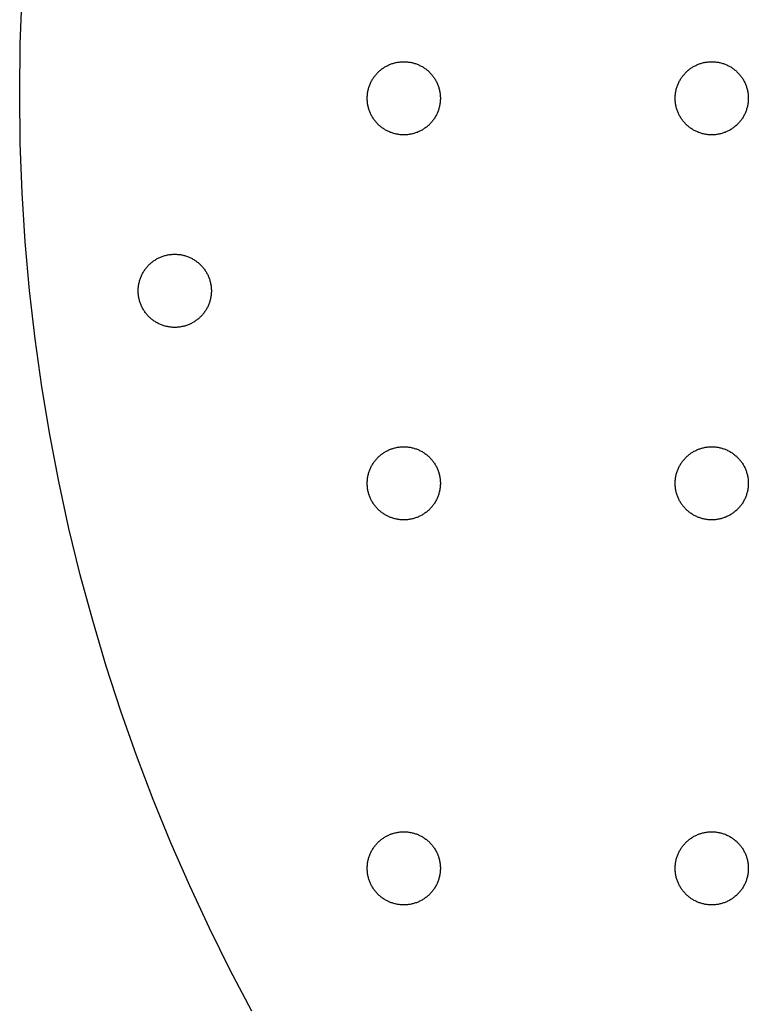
# Model space of a CAD drawing. Header units: millimetres. Extents: x 5 to 608, y 13 to 122.
# Tile 28 of 40: x 288 to 307, y 39 to 65. Entities that reach past the tile are written whole.
import ezdxf

# ---------------------------------------------------------------- set-up
doc = ezdxf.new("R2010")
doc.units = ezdxf.units.MM
doc.layers.add('Calque 7', color=12, linetype='Continuous', true_color=0xe30613)

msp = doc.modelspace()

# ---------------------------------------------------------------- linework, layer by layer
at = {"layer": 'Calque 7', "color": 12, "true_color": 0xe30613}
for points in [[(288.071, 62.696), (288.087, 63.986), (288.136, 65.269)], [(297.1, 62.574), (297.1, 62.599), (297.101, 62.623), (297.103, 62.647), (297.105, 62.671), (297.108, 62.695), (297.111, 62.719), (297.115, 62.742), (297.119, 62.766), (297.124, 62.789), (297.13, 62.811), (297.136, 62.834), (297.143, 62.857), (297.15, 62.879), (297.158, 62.901), (297.166, 62.922), (297.175, 62.944), (297.184, 62.965), (297.194, 62.986), (297.204, 63.007), (297.215, 63.027), (297.226, 63.047), (297.237, 63.067), (297.25, 63.086), (297.262, 63.105), (297.275, 63.124), (297.289, 63.142), (297.303, 63.161), (297.317, 63.178), (297.332, 63.196), (297.347, 63.213), (297.362, 63.23), (297.378, 63.246), (297.395, 63.262), (297.411, 63.277), (297.428, 63.292), (297.446, 63.307), (297.463, 63.321), (297.482, 63.335), (297.5, 63.349), (297.519, 63.362), (297.538, 63.374), (297.557, 63.387), (297.577, 63.398), (297.597, 63.409), (297.617, 63.42), (297.638, 63.43), (297.659, 63.44), (297.68, 63.449), (297.702, 63.458), (297.723, 63.466), (297.745, 63.474), (297.767, 63.481), (297.79, 63.488), (297.813, 63.494), (297.835, 63.5), (297.859, 63.505), (297.882, 63.509), (297.905, 63.513), (297.929, 63.516), (297.953, 63.519), (297.977, 63.521), (298.001, 63.523), (298.025, 63.524), (298.05, 63.524)], [(298.05, 63.524), (298.074, 63.524), (298.099, 63.523), (298.123, 63.521), (298.147, 63.519), (298.171, 63.516), (298.195, 63.513), (298.218, 63.509), (298.241, 63.505), (298.264, 63.5), (298.287, 63.494), (298.31, 63.488), (298.332, 63.481), (298.355, 63.474), (298.377, 63.466), (298.398, 63.458), (298.42, 63.449), (298.441, 63.44), (298.462, 63.43), (298.482, 63.42), (298.503, 63.409), (298.523, 63.398), (298.543, 63.387), (298.562, 63.374), (298.581, 63.362), (298.6, 63.349), (298.618, 63.335), (298.636, 63.321), (298.654, 63.307), (298.672, 63.292), (298.689, 63.277), (298.705, 63.262), (298.722, 63.246), (298.738, 63.23), (298.753, 63.213), (298.768, 63.196), (298.783, 63.178), (298.797, 63.161), (298.811, 63.142), (298.825, 63.124), (298.838, 63.105), (298.85, 63.086), (298.862, 63.067), (298.874, 63.047), (298.885, 63.027), (298.896, 63.007), (298.906, 62.986), (298.916, 62.965), (298.925, 62.944), (298.934, 62.922), (298.942, 62.901), (298.95, 62.879), (298.957, 62.857), (298.964, 62.834), (298.97, 62.811), (298.976, 62.789), (298.981, 62.766), (298.985, 62.742), (298.989, 62.719), (298.992, 62.695), (298.995, 62.671), (298.997, 62.647), (298.999, 62.623), (299, 62.599), (299, 62.574)], [(305.1, 62.574), (305.1, 62.599), (305.101, 62.623), (305.103, 62.647), (305.105, 62.671), (305.108, 62.695), (305.111, 62.719), (305.115, 62.742), (305.119, 62.766), (305.124, 62.789), (305.13, 62.811), (305.136, 62.834), (305.143, 62.857), (305.15, 62.879), (305.158, 62.901), (305.166, 62.922), (305.175, 62.944), (305.184, 62.965), (305.194, 62.986), (305.204, 63.007), (305.215, 63.027), (305.226, 63.047), (305.237, 63.067), (305.25, 63.086), (305.262, 63.105), (305.275, 63.124), (305.289, 63.142), (305.303, 63.161), (305.317, 63.178), (305.332, 63.196), (305.347, 63.213), (305.362, 63.23), (305.378, 63.246), (305.395, 63.262), (305.411, 63.277), (305.428, 63.292), (305.446, 63.307), (305.463, 63.321), (305.482, 63.335), (305.5, 63.349), (305.519, 63.362), (305.538, 63.374), (305.557, 63.387), (305.577, 63.398), (305.597, 63.409), (305.617, 63.42), (305.638, 63.43), (305.659, 63.44), (305.68, 63.449), (305.702, 63.458), (305.723, 63.466), (305.745, 63.474), (305.767, 63.481), (305.79, 63.488), (305.813, 63.494), (305.835, 63.5), (305.858, 63.505), (305.882, 63.509), (305.905, 63.513), (305.929, 63.516), (305.953, 63.519), (305.977, 63.521), (306.001, 63.523), (306.025, 63.524), (306.05, 63.524)], [(306.05, 63.524), (306.074, 63.524), (306.099, 63.523), (306.123, 63.521), (306.147, 63.519), (306.171, 63.516), (306.195, 63.513), (306.218, 63.509), (306.241, 63.505), (306.264, 63.5), (306.287, 63.494), (306.31, 63.488), (306.332, 63.481), (306.355, 63.474), (306.377, 63.466), (306.398, 63.458), (306.42, 63.449), (306.441, 63.44), (306.462, 63.43), (306.482, 63.42), (306.503, 63.409), (306.523, 63.398), (306.543, 63.387), (306.562, 63.374), (306.581, 63.362), (306.6, 63.349), (306.618, 63.335), (306.636, 63.321), (306.654, 63.307), (306.672, 63.292), (306.689, 63.277), (306.705, 63.262), (306.722, 63.246), (306.738, 63.23), (306.753, 63.213), (306.768, 63.196), (306.783, 63.178), (306.797, 63.161), (306.811, 63.142), (306.825, 63.124), (306.838, 63.105), (306.85, 63.086), (306.862, 63.067), (306.874, 63.047), (306.885, 63.027), (306.896, 63.007), (306.906, 62.986), (306.916, 62.965), (306.925, 62.944), (306.934, 62.922), (306.942, 62.901), (306.95, 62.879), (306.957, 62.857), (306.964, 62.834), (306.97, 62.811), (306.976, 62.789), (306.981, 62.766), (306.985, 62.742), (306.989, 62.719), (306.992, 62.695), (306.995, 62.671), (306.997, 62.647), (306.999, 62.623), (307, 62.599), (307, 62.574)], [(294.106, 38.863), (293.541, 39.933), (293.002, 41.019), (292.488, 42.119), (292, 43.233), (291.539, 44.362), (291.105, 45.504), (290.698, 46.659), (290.319, 47.827), (289.968, 49.008), (289.645, 50.2), (289.351, 51.404), (289.087, 52.619), (288.852, 53.845), (288.647, 55.081), (288.473, 56.328), (288.329, 57.584), (288.217, 58.849), (288.136, 60.123), (288.087, 61.405), (288.071, 62.696)], [(298.05, 61.624), (298.025, 61.624), (298.001, 61.625), (297.977, 61.627), (297.953, 61.629), (297.929, 61.632), (297.905, 61.635), (297.882, 61.639), (297.859, 61.643), (297.835, 61.648), (297.813, 61.654), (297.79, 61.66), (297.767, 61.667), (297.745, 61.674), (297.723, 61.682), (297.702, 61.69), (297.68, 61.699), (297.659, 61.708), (297.638, 61.718), (297.617, 61.728), (297.597, 61.739), (297.577, 61.75), (297.557, 61.762), (297.538, 61.774), (297.519, 61.786), (297.5, 61.799), (297.482, 61.813), (297.463, 61.827), (297.446, 61.841), (297.428, 61.856), (297.411, 61.871), (297.395, 61.886), (297.378, 61.902), (297.362, 61.919), (297.347, 61.935), (297.332, 61.952), (297.317, 61.97), (297.303, 61.988), (297.289, 62.006), (297.275, 62.024), (297.262, 62.043), (297.25, 62.062), (297.237, 62.082), (297.226, 62.101), (297.215, 62.121), (297.204, 62.142), (297.194, 62.162), (297.184, 62.183), (297.175, 62.204), (297.166, 62.226), (297.158, 62.247), (297.15, 62.269), (297.143, 62.292), (297.136, 62.314), (297.13, 62.337), (297.124, 62.36), (297.119, 62.383), (297.115, 62.406), (297.111, 62.429), (297.108, 62.453), (297.105, 62.477), (297.103, 62.501), (297.101, 62.525), (297.1, 62.55), (297.1, 62.574)], [(299, 62.574), (299, 62.55), (298.999, 62.525), (298.997, 62.501), (298.995, 62.477), (298.992, 62.453), (298.989, 62.429), (298.985, 62.406), (298.981, 62.383), (298.976, 62.36), (298.97, 62.337), (298.964, 62.314), (298.957, 62.292), (298.95, 62.269), (298.942, 62.247), (298.934, 62.226), (298.925, 62.204), (298.916, 62.183), (298.906, 62.162), (298.896, 62.142), (298.885, 62.121), (298.874, 62.101), (298.862, 62.082), (298.85, 62.062), (298.838, 62.043), (298.825, 62.024), (298.811, 62.006), (298.797, 61.988), (298.783, 61.97), (298.768, 61.952), (298.753, 61.935), (298.738, 61.919), (298.722, 61.902), (298.705, 61.886), (298.689, 61.871), (298.672, 61.856), (298.654, 61.841), (298.636, 61.827), (298.618, 61.813), (298.6, 61.799), (298.581, 61.786), (298.562, 61.774), (298.543, 61.762), (298.523, 61.75), (298.503, 61.739), (298.482, 61.728), (298.462, 61.718), (298.441, 61.708), (298.42, 61.699), (298.398, 61.69), (298.377, 61.682), (298.355, 61.674), (298.332, 61.667), (298.31, 61.66), (298.287, 61.654), (298.264, 61.648), (298.241, 61.643), (298.218, 61.639), (298.195, 61.635), (298.171, 61.632), (298.147, 61.629), (298.123, 61.627), (298.099, 61.625), (298.074, 61.624), (298.05, 61.624)], [(306.05, 61.624), (306.025, 61.624), (306.001, 61.625), (305.977, 61.627), (305.953, 61.629), (305.929, 61.632), (305.905, 61.635), (305.882, 61.639), (305.858, 61.643), (305.835, 61.648), (305.813, 61.654), (305.79, 61.66), (305.767, 61.667), (305.745, 61.674), (305.723, 61.682), (305.702, 61.69), (305.68, 61.699), (305.659, 61.708), (305.638, 61.718), (305.617, 61.728), (305.597, 61.739), (305.577, 61.75), (305.557, 61.762), (305.538, 61.774), (305.519, 61.786), (305.5, 61.799), (305.482, 61.813), (305.463, 61.827), (305.446, 61.841), (305.428, 61.856), (305.411, 61.871), (305.395, 61.886), (305.378, 61.902), (305.362, 61.919), (305.347, 61.935), (305.332, 61.952), (305.317, 61.97), (305.303, 61.988), (305.289, 62.006), (305.275, 62.024), (305.262, 62.043), (305.25, 62.062), (305.237, 62.082), (305.226, 62.101), (305.215, 62.121), (305.204, 62.142), (305.194, 62.162), (305.184, 62.183), (305.175, 62.204), (305.166, 62.226), (305.158, 62.247), (305.15, 62.269), (305.143, 62.292), (305.136, 62.314), (305.13, 62.337), (305.124, 62.36), (305.119, 62.383), (305.115, 62.406), (305.111, 62.429), (305.108, 62.453), (305.105, 62.477), (305.103, 62.501), (305.101, 62.525), (305.1, 62.55), (305.1, 62.574)], [(307, 62.574), (307, 62.55), (306.999, 62.525), (306.997, 62.501), (306.995, 62.477), (306.992, 62.453), (306.989, 62.429), (306.985, 62.406), (306.981, 62.383), (306.976, 62.36), (306.97, 62.337), (306.964, 62.314), (306.957, 62.292), (306.95, 62.269), (306.942, 62.247), (306.934, 62.226), (306.925, 62.204), (306.916, 62.183), (306.906, 62.162), (306.896, 62.142), (306.885, 62.121), (306.874, 62.101), (306.862, 62.082), (306.85, 62.062), (306.838, 62.043), (306.825, 62.024), (306.811, 62.006), (306.797, 61.988), (306.783, 61.97), (306.768, 61.952), (306.753, 61.935), (306.738, 61.919), (306.722, 61.902), (306.705, 61.886), (306.689, 61.871), (306.672, 61.856), (306.654, 61.841), (306.636, 61.827), (306.618, 61.813), (306.6, 61.799), (306.581, 61.786), (306.562, 61.774), (306.543, 61.762), (306.523, 61.75), (306.503, 61.739), (306.482, 61.728), (306.462, 61.718), (306.441, 61.708), (306.42, 61.699), (306.398, 61.69), (306.377, 61.682), (306.355, 61.674), (306.332, 61.667), (306.31, 61.66), (306.287, 61.654), (306.264, 61.648), (306.241, 61.643), (306.218, 61.639), (306.195, 61.635), (306.171, 61.632), (306.147, 61.629), (306.123, 61.627), (306.099, 61.625), (306.074, 61.624), (306.05, 61.624)], [(291.15, 57.574), (291.15, 57.599), (291.151, 57.623), (291.153, 57.647), (291.155, 57.671), (291.158, 57.695), (291.161, 57.719), (291.165, 57.742), (291.169, 57.766), (291.174, 57.789), (291.18, 57.811), (291.186, 57.834), (291.193, 57.857), (291.2, 57.879), (291.208, 57.901), (291.216, 57.922), (291.225, 57.944), (291.234, 57.965), (291.244, 57.986), (291.254, 58.007), (291.265, 58.027), (291.276, 58.047), (291.287, 58.067), (291.3, 58.086), (291.312, 58.105), (291.325, 58.124), (291.339, 58.142), (291.353, 58.161), (291.367, 58.178), (291.382, 58.196), (291.397, 58.213), (291.412, 58.229), (291.428, 58.246), (291.445, 58.262), (291.461, 58.277), (291.478, 58.292), (291.496, 58.307), (291.513, 58.321), (291.532, 58.335), (291.55, 58.349), (291.569, 58.362), (291.588, 58.374), (291.607, 58.387), (291.627, 58.398), (291.647, 58.409), (291.668, 58.42), (291.688, 58.43), (291.709, 58.44), (291.73, 58.449), (291.752, 58.458), (291.773, 58.466), (291.795, 58.474), (291.817, 58.481), (291.84, 58.488), (291.863, 58.494), (291.885, 58.5), (291.909, 58.505), (291.932, 58.509), (291.955, 58.513), (291.979, 58.516), (292.003, 58.519), (292.027, 58.521), (292.051, 58.523), (292.075, 58.524), (292.1, 58.524)], [(292.1, 58.524), (292.124, 58.524), (292.149, 58.523), (292.173, 58.521), (292.197, 58.519), (292.221, 58.516), (292.245, 58.513), (292.268, 58.509), (292.291, 58.505), (292.314, 58.5), (292.337, 58.494), (292.36, 58.488), (292.382, 58.481), (292.405, 58.474), (292.427, 58.466), (292.448, 58.458), (292.47, 58.449), (292.491, 58.44), (292.512, 58.43), (292.532, 58.42), (292.553, 58.409), (292.573, 58.398), (292.593, 58.387), (292.612, 58.374), (292.631, 58.362), (292.65, 58.349), (292.668, 58.335), (292.686, 58.321), (292.704, 58.307), (292.722, 58.292), (292.739, 58.277), (292.755, 58.262), (292.772, 58.246), (292.788, 58.229), (292.803, 58.213), (292.818, 58.196), (292.833, 58.178), (292.847, 58.161), (292.861, 58.142), (292.875, 58.124), (292.888, 58.105), (292.9, 58.086), (292.912, 58.067), (292.924, 58.047), (292.935, 58.027), (292.946, 58.007), (292.956, 57.986), (292.966, 57.965), (292.975, 57.944), (292.984, 57.922), (292.992, 57.901), (293, 57.879), (293.007, 57.857), (293.014, 57.834), (293.02, 57.811), (293.026, 57.789), (293.031, 57.766), (293.035, 57.742), (293.039, 57.719), (293.042, 57.695), (293.045, 57.671), (293.047, 57.647), (293.049, 57.623), (293.05, 57.599), (293.05, 57.574)], [(292.1, 56.624), (292.075, 56.624), (292.051, 56.625), (292.027, 56.627), (292.003, 56.629), (291.979, 56.632), (291.955, 56.635), (291.932, 56.639), (291.909, 56.643), (291.885, 56.648), (291.863, 56.654), (291.84, 56.66), (291.817, 56.667), (291.795, 56.674), (291.773, 56.682), (291.752, 56.69), (291.73, 56.699), (291.709, 56.708), (291.688, 56.718), (291.668, 56.728), (291.647, 56.739), (291.627, 56.75), (291.607, 56.762), (291.588, 56.774), (291.569, 56.786), (291.55, 56.799), (291.532, 56.813), (291.513, 56.827), (291.496, 56.841), (291.478, 56.856), (291.461, 56.871), (291.445, 56.886), (291.428, 56.902), (291.412, 56.919), (291.397, 56.935), (291.382, 56.952), (291.367, 56.97), (291.353, 56.988), (291.339, 57.006), (291.325, 57.024), (291.312, 57.043), (291.3, 57.062), (291.287, 57.081), (291.276, 57.101), (291.265, 57.121), (291.254, 57.142), (291.244, 57.162), (291.234, 57.183), (291.225, 57.204), (291.216, 57.226), (291.208, 57.247), (291.2, 57.269), (291.193, 57.292), (291.186, 57.314), (291.18, 57.337), (291.174, 57.36), (291.169, 57.383), (291.165, 57.406), (291.161, 57.429), (291.158, 57.453), (291.155, 57.477), (291.153, 57.501), (291.151, 57.525), (291.15, 57.55), (291.15, 57.574)], [(293.05, 57.574), (293.05, 57.55), (293.049, 57.525), (293.047, 57.501), (293.045, 57.477), (293.042, 57.453), (293.039, 57.429), (293.035, 57.406), (293.031, 57.383), (293.026, 57.36), (293.02, 57.337), (293.014, 57.314), (293.007, 57.292), (293, 57.269), (292.992, 57.247), (292.984, 57.226), (292.975, 57.204), (292.966, 57.183), (292.956, 57.162), (292.946, 57.142), (292.935, 57.121), (292.924, 57.101), (292.912, 57.081), (292.9, 57.062), (292.888, 57.043), (292.875, 57.024), (292.861, 57.006), (292.847, 56.988), (292.833, 56.97), (292.818, 56.952), (292.803, 56.935), (292.788, 56.919), (292.772, 56.902), (292.755, 56.886), (292.739, 56.871), (292.722, 56.856), (292.704, 56.841), (292.686, 56.827), (292.668, 56.813), (292.65, 56.799), (292.631, 56.786), (292.612, 56.774), (292.593, 56.762), (292.573, 56.75), (292.553, 56.739), (292.532, 56.728), (292.512, 56.718), (292.491, 56.708), (292.47, 56.699), (292.448, 56.69), (292.427, 56.682), (292.405, 56.674), (292.382, 56.667), (292.36, 56.66), (292.337, 56.654), (292.314, 56.648), (292.291, 56.643), (292.268, 56.639), (292.245, 56.635), (292.221, 56.632), (292.197, 56.629), (292.173, 56.627), (292.149, 56.625), (292.124, 56.624), (292.1, 56.624)], [(297.1, 52.574), (297.1, 52.599), (297.101, 52.623), (297.103, 52.647), (297.105, 52.671), (297.108, 52.695), (297.111, 52.719), (297.115, 52.742), (297.119, 52.766), (297.124, 52.789), (297.13, 52.811), (297.136, 52.834), (297.143, 52.857), (297.15, 52.879), (297.158, 52.901), (297.166, 52.922), (297.175, 52.944), (297.184, 52.965), (297.194, 52.986), (297.204, 53.007), (297.215, 53.027), (297.226, 53.047), (297.237, 53.067), (297.25, 53.086), (297.262, 53.105), (297.275, 53.124), (297.289, 53.142), (297.303, 53.161), (297.317, 53.178), (297.332, 53.196), (297.347, 53.213), (297.362, 53.23), (297.378, 53.246), (297.395, 53.262), (297.411, 53.277), (297.428, 53.292), (297.446, 53.307), (297.463, 53.321), (297.482, 53.335), (297.5, 53.349), (297.519, 53.362), (297.538, 53.374), (297.557, 53.387), (297.577, 53.398), (297.597, 53.409), (297.617, 53.42), (297.638, 53.43), (297.659, 53.44), (297.68, 53.449), (297.702, 53.458), (297.723, 53.466), (297.745, 53.474), (297.767, 53.481), (297.79, 53.488), (297.813, 53.494), (297.835, 53.5), (297.859, 53.505), (297.882, 53.509), (297.905, 53.513), (297.929, 53.516), (297.953, 53.519), (297.977, 53.521), (298.001, 53.523), (298.025, 53.524), (298.05, 53.524)], [(298.05, 53.524), (298.074, 53.524), (298.099, 53.523), (298.123, 53.521), (298.147, 53.519), (298.171, 53.516), (298.195, 53.513), (298.218, 53.509), (298.241, 53.505), (298.264, 53.5), (298.287, 53.494), (298.31, 53.488), (298.332, 53.481), (298.355, 53.474), (298.377, 53.466), (298.398, 53.458), (298.42, 53.449), (298.441, 53.44), (298.462, 53.43), (298.482, 53.42), (298.503, 53.409), (298.523, 53.398), (298.543, 53.387), (298.562, 53.374), (298.581, 53.362), (298.6, 53.349), (298.618, 53.335), (298.636, 53.321), (298.654, 53.307), (298.672, 53.292), (298.689, 53.277), (298.705, 53.262), (298.722, 53.246), (298.738, 53.23), (298.753, 53.213), (298.768, 53.196), (298.783, 53.178), (298.797, 53.161), (298.811, 53.142), (298.825, 53.124), (298.838, 53.105), (298.85, 53.086), (298.862, 53.067), (298.874, 53.047), (298.885, 53.027), (298.896, 53.007), (298.906, 52.986), (298.916, 52.965), (298.925, 52.944), (298.934, 52.922), (298.942, 52.901), (298.95, 52.879), (298.957, 52.857), (298.964, 52.834), (298.97, 52.811), (298.976, 52.789), (298.981, 52.766), (298.985, 52.742), (298.989, 52.719), (298.992, 52.695), (298.995, 52.671), (298.997, 52.647), (298.999, 52.623), (299, 52.599), (299, 52.574)], [(305.1, 52.574), (305.1, 52.599), (305.101, 52.623), (305.103, 52.647), (305.105, 52.671), (305.108, 52.695), (305.111, 52.719), (305.115, 52.742), (305.119, 52.766), (305.124, 52.789), (305.13, 52.811), (305.136, 52.834), (305.143, 52.857), (305.15, 52.879), (305.158, 52.901), (305.166, 52.922), (305.175, 52.944), (305.184, 52.965), (305.194, 52.986), (305.204, 53.007), (305.215, 53.027), (305.226, 53.047), (305.237, 53.067), (305.25, 53.086), (305.262, 53.105), (305.275, 53.124), (305.289, 53.142), (305.303, 53.161), (305.317, 53.178), (305.332, 53.196), (305.347, 53.213), (305.362, 53.23), (305.378, 53.246), (305.395, 53.262), (305.411, 53.277), (305.428, 53.292), (305.446, 53.307), (305.463, 53.321), (305.482, 53.335), (305.5, 53.349), (305.519, 53.362), (305.538, 53.374), (305.557, 53.387), (305.577, 53.398), (305.597, 53.409), (305.617, 53.42), (305.638, 53.43), (305.659, 53.44), (305.68, 53.449), (305.702, 53.458), (305.723, 53.466), (305.745, 53.474), (305.767, 53.481), (305.79, 53.488), (305.813, 53.494), (305.835, 53.5), (305.858, 53.505), (305.882, 53.509), (305.905, 53.513), (305.929, 53.516), (305.953, 53.519), (305.977, 53.521), (306.001, 53.523), (306.025, 53.524), (306.05, 53.524)], [(306.05, 53.524), (306.074, 53.524), (306.099, 53.523), (306.123, 53.521), (306.147, 53.519), (306.171, 53.516), (306.195, 53.513), (306.218, 53.509), (306.241, 53.505), (306.264, 53.5), (306.287, 53.494), (306.31, 53.488), (306.332, 53.481), (306.355, 53.474), (306.377, 53.466), (306.398, 53.458), (306.42, 53.449), (306.441, 53.44), (306.462, 53.43), (306.482, 53.42), (306.503, 53.409), (306.523, 53.398), (306.543, 53.387), (306.562, 53.374), (306.581, 53.362), (306.6, 53.349), (306.618, 53.335), (306.636, 53.321), (306.654, 53.307), (306.672, 53.292), (306.689, 53.277), (306.705, 53.262), (306.722, 53.246), (306.738, 53.23), (306.753, 53.213), (306.768, 53.196), (306.783, 53.178), (306.797, 53.161), (306.811, 53.142), (306.825, 53.124), (306.838, 53.105), (306.85, 53.086), (306.862, 53.067), (306.874, 53.047), (306.885, 53.027), (306.896, 53.007), (306.906, 52.986), (306.916, 52.965), (306.925, 52.944), (306.934, 52.922), (306.942, 52.901), (306.95, 52.879), (306.957, 52.857), (306.964, 52.834), (306.97, 52.811), (306.976, 52.789), (306.981, 52.766), (306.985, 52.742), (306.989, 52.719), (306.992, 52.695), (306.995, 52.671), (306.997, 52.647), (306.999, 52.623), (307, 52.599), (307, 52.574)], [(298.05, 51.624), (298.025, 51.624), (298.001, 51.625), (297.977, 51.627), (297.953, 51.629), (297.929, 51.632), (297.905, 51.635), (297.882, 51.639), (297.859, 51.643), (297.835, 51.648), (297.813, 51.654), (297.79, 51.66), (297.767, 51.667), (297.745, 51.674), (297.723, 51.682), (297.702, 51.69), (297.68, 51.699), (297.659, 51.708), (297.638, 51.718), (297.617, 51.728), (297.597, 51.739), (297.577, 51.75), (297.557, 51.762), (297.538, 51.774), (297.519, 51.786), (297.5, 51.799), (297.482, 51.813), (297.463, 51.827), (297.446, 51.841), (297.428, 51.856), (297.411, 51.871), (297.395, 51.886), (297.378, 51.902), (297.362, 51.919), (297.347, 51.935), (297.332, 51.952), (297.317, 51.97), (297.303, 51.988), (297.289, 52.006), (297.275, 52.024), (297.262, 52.043), (297.25, 52.062), (297.237, 52.082), (297.226, 52.101), (297.215, 52.121), (297.204, 52.142), (297.194, 52.162), (297.184, 52.183), (297.175, 52.204), (297.166, 52.226), (297.158, 52.247), (297.15, 52.269), (297.143, 52.292), (297.136, 52.314), (297.13, 52.337), (297.124, 52.36), (297.119, 52.383), (297.115, 52.406), (297.111, 52.429), (297.108, 52.453), (297.105, 52.477), (297.103, 52.501), (297.101, 52.525), (297.1, 52.55), (297.1, 52.574)], [(299, 52.574), (299, 52.55), (298.999, 52.525), (298.997, 52.501), (298.995, 52.477), (298.992, 52.453), (298.989, 52.429), (298.985, 52.406), (298.981, 52.383), (298.976, 52.36), (298.97, 52.337), (298.964, 52.314), (298.957, 52.292), (298.95, 52.269), (298.942, 52.247), (298.934, 52.226), (298.925, 52.204), (298.916, 52.183), (298.906, 52.162), (298.896, 52.142), (298.885, 52.121), (298.874, 52.101), (298.862, 52.082), (298.85, 52.062), (298.838, 52.043), (298.825, 52.024), (298.811, 52.006), (298.797, 51.988), (298.783, 51.97), (298.768, 51.952), (298.753, 51.935), (298.738, 51.919), (298.722, 51.902), (298.705, 51.886), (298.689, 51.871), (298.672, 51.856), (298.654, 51.841), (298.636, 51.827), (298.618, 51.813), (298.6, 51.799), (298.581, 51.786), (298.562, 51.774), (298.543, 51.762), (298.523, 51.75), (298.503, 51.739), (298.482, 51.728), (298.462, 51.718), (298.441, 51.708), (298.42, 51.699), (298.398, 51.69), (298.377, 51.682), (298.355, 51.674), (298.332, 51.667), (298.31, 51.66), (298.287, 51.654), (298.264, 51.648), (298.241, 51.643), (298.218, 51.639), (298.195, 51.635), (298.171, 51.632), (298.147, 51.629), (298.123, 51.627), (298.099, 51.625), (298.074, 51.624), (298.05, 51.624)], [(306.05, 51.624), (306.025, 51.624), (306.001, 51.625), (305.977, 51.627), (305.953, 51.629), (305.929, 51.632), (305.905, 51.635), (305.882, 51.639), (305.858, 51.643), (305.835, 51.648), (305.813, 51.654), (305.79, 51.66), (305.767, 51.667), (305.745, 51.674), (305.723, 51.682), (305.702, 51.69), (305.68, 51.699), (305.659, 51.708), (305.638, 51.718), (305.617, 51.728), (305.597, 51.739), (305.577, 51.75), (305.557, 51.762), (305.538, 51.774), (305.519, 51.786), (305.5, 51.799), (305.482, 51.813), (305.463, 51.827), (305.446, 51.841), (305.428, 51.856), (305.411, 51.871), (305.395, 51.886), (305.378, 51.902), (305.362, 51.919), (305.347, 51.935), (305.332, 51.952), (305.317, 51.97), (305.303, 51.988), (305.289, 52.006), (305.275, 52.024), (305.262, 52.043), (305.25, 52.062), (305.237, 52.082), (305.226, 52.101), (305.215, 52.121), (305.204, 52.142), (305.194, 52.162), (305.184, 52.183), (305.175, 52.204), (305.166, 52.226), (305.158, 52.247), (305.15, 52.269), (305.143, 52.292), (305.136, 52.314), (305.13, 52.337), (305.124, 52.36), (305.119, 52.383), (305.115, 52.406), (305.111, 52.429), (305.108, 52.453), (305.105, 52.477), (305.103, 52.501), (305.101, 52.525), (305.1, 52.55), (305.1, 52.574)], [(307, 52.574), (307, 52.55), (306.999, 52.525), (306.997, 52.501), (306.995, 52.477), (306.992, 52.453), (306.989, 52.429), (306.985, 52.406), (306.981, 52.383), (306.976, 52.36), (306.97, 52.337), (306.964, 52.314), (306.957, 52.292), (306.95, 52.269), (306.942, 52.247), (306.934, 52.226), (306.925, 52.204), (306.916, 52.183), (306.906, 52.162), (306.896, 52.142), (306.885, 52.121), (306.874, 52.101), (306.862, 52.082), (306.85, 52.062), (306.838, 52.043), (306.825, 52.024), (306.811, 52.006), (306.797, 51.988), (306.783, 51.97), (306.768, 51.952), (306.753, 51.935), (306.738, 51.919), (306.722, 51.902), (306.705, 51.886), (306.689, 51.871), (306.672, 51.856), (306.654, 51.841), (306.636, 51.827), (306.618, 51.813), (306.6, 51.799), (306.581, 51.786), (306.562, 51.774), (306.543, 51.762), (306.523, 51.75), (306.503, 51.739), (306.482, 51.728), (306.462, 51.718), (306.441, 51.708), (306.42, 51.699), (306.398, 51.69), (306.377, 51.682), (306.355, 51.674), (306.332, 51.667), (306.31, 51.66), (306.287, 51.654), (306.264, 51.648), (306.241, 51.643), (306.218, 51.639), (306.195, 51.635), (306.171, 51.632), (306.147, 51.629), (306.123, 51.627), (306.099, 51.625), (306.074, 51.624), (306.05, 51.624)], [(297.1, 42.574), (297.1, 42.599), (297.101, 42.623), (297.103, 42.647), (297.105, 42.671), (297.108, 42.695), (297.111, 42.719), (297.115, 42.742), (297.119, 42.766), (297.124, 42.789), (297.13, 42.811), (297.136, 42.834), (297.143, 42.857), (297.15, 42.879), (297.158, 42.901), (297.166, 42.922), (297.175, 42.944), (297.184, 42.965), (297.194, 42.986), (297.204, 43.007), (297.215, 43.027), (297.226, 43.047), (297.237, 43.067), (297.25, 43.086), (297.262, 43.105), (297.275, 43.124), (297.289, 43.142), (297.303, 43.161), (297.317, 43.178), (297.332, 43.196), (297.347, 43.213), (297.362, 43.23), (297.378, 43.246), (297.395, 43.262), (297.411, 43.277), (297.428, 43.292), (297.446, 43.307), (297.463, 43.321), (297.482, 43.335), (297.5, 43.349), (297.519, 43.362), (297.538, 43.374), (297.557, 43.387), (297.577, 43.398), (297.597, 43.409), (297.617, 43.42), (297.638, 43.43), (297.659, 43.44), (297.68, 43.449), (297.702, 43.458), (297.723, 43.466), (297.745, 43.474), (297.767, 43.481), (297.79, 43.488), (297.813, 43.494), (297.835, 43.5), (297.859, 43.505), (297.882, 43.509), (297.905, 43.513), (297.929, 43.517), (297.953, 43.519), (297.977, 43.521), (298.001, 43.523), (298.025, 43.524), (298.05, 43.524)], [(298.05, 43.524), (298.074, 43.524), (298.099, 43.523), (298.123, 43.521), (298.147, 43.519), (298.171, 43.517), (298.195, 43.513), (298.218, 43.509), (298.241, 43.505), (298.264, 43.5), (298.287, 43.494), (298.31, 43.488), (298.332, 43.481), (298.355, 43.474), (298.377, 43.466), (298.398, 43.458), (298.42, 43.449), (298.441, 43.44), (298.462, 43.43), (298.482, 43.42), (298.503, 43.409), (298.523, 43.398), (298.543, 43.387), (298.562, 43.374), (298.581, 43.362), (298.6, 43.349), (298.618, 43.335), (298.636, 43.321), (298.654, 43.307), (298.672, 43.292), (298.689, 43.277), (298.705, 43.262), (298.722, 43.246), (298.738, 43.23), (298.753, 43.213), (298.768, 43.196), (298.783, 43.178), (298.797, 43.161), (298.811, 43.142), (298.825, 43.124), (298.838, 43.105), (298.85, 43.086), (298.862, 43.067), (298.874, 43.047), (298.885, 43.027), (298.896, 43.007), (298.906, 42.986), (298.916, 42.965), (298.925, 42.944), (298.934, 42.922), (298.942, 42.901), (298.95, 42.879), (298.957, 42.857), (298.964, 42.834), (298.97, 42.811), (298.976, 42.789), (298.981, 42.766), (298.985, 42.742), (298.989, 42.719), (298.992, 42.695), (298.995, 42.671), (298.997, 42.647), (298.999, 42.623), (299, 42.599), (299, 42.574)], [(305.1, 42.574), (305.1, 42.599), (305.101, 42.623), (305.103, 42.647), (305.105, 42.671), (305.108, 42.695), (305.111, 42.719), (305.115, 42.742), (305.119, 42.766), (305.124, 42.789), (305.13, 42.811), (305.136, 42.834), (305.143, 42.857), (305.15, 42.879), (305.158, 42.901), (305.166, 42.922), (305.175, 42.944), (305.184, 42.965), (305.194, 42.986), (305.204, 43.007), (305.215, 43.027), (305.226, 43.047), (305.237, 43.067), (305.25, 43.086), (305.262, 43.105), (305.275, 43.124), (305.289, 43.142), (305.303, 43.161), (305.317, 43.178), (305.332, 43.196), (305.347, 43.213), (305.362, 43.23), (305.378, 43.246), (305.395, 43.262), (305.411, 43.277), (305.428, 43.292), (305.446, 43.307), (305.463, 43.321), (305.482, 43.335), (305.5, 43.349), (305.519, 43.362), (305.538, 43.374), (305.557, 43.387), (305.577, 43.398), (305.597, 43.409), (305.617, 43.42), (305.638, 43.43), (305.659, 43.44), (305.68, 43.449), (305.702, 43.458), (305.723, 43.466), (305.745, 43.474), (305.767, 43.481), (305.79, 43.488), (305.813, 43.494), (305.835, 43.5), (305.858, 43.505), (305.882, 43.509), (305.905, 43.513), (305.929, 43.517), (305.953, 43.519), (305.977, 43.521), (306.001, 43.523), (306.025, 43.524), (306.05, 43.524)], [(306.05, 43.524), (306.074, 43.524), (306.099, 43.523), (306.123, 43.521), (306.147, 43.519), (306.171, 43.517), (306.195, 43.513), (306.218, 43.509), (306.241, 43.505), (306.264, 43.5), (306.287, 43.494), (306.31, 43.488), (306.332, 43.481), (306.355, 43.474), (306.377, 43.466), (306.398, 43.458), (306.42, 43.449), (306.441, 43.44), (306.462, 43.43), (306.482, 43.42), (306.503, 43.409), (306.523, 43.398), (306.543, 43.387), (306.562, 43.374), (306.581, 43.362), (306.6, 43.349), (306.618, 43.335), (306.636, 43.321), (306.654, 43.307), (306.672, 43.292), (306.689, 43.277), (306.705, 43.262), (306.722, 43.246), (306.738, 43.23), (306.753, 43.213), (306.768, 43.196), (306.783, 43.178), (306.797, 43.161), (306.811, 43.142), (306.825, 43.124), (306.838, 43.105), (306.85, 43.086), (306.862, 43.067), (306.874, 43.047), (306.885, 43.027), (306.896, 43.007), (306.906, 42.986), (306.916, 42.965), (306.925, 42.944), (306.934, 42.922), (306.942, 42.901), (306.95, 42.879), (306.957, 42.857), (306.964, 42.834), (306.97, 42.811), (306.976, 42.789), (306.981, 42.766), (306.985, 42.742), (306.989, 42.719), (306.992, 42.695), (306.995, 42.671), (306.997, 42.647), (306.999, 42.623), (307, 42.599), (307, 42.574)], [(298.05, 41.624), (298.025, 41.624), (298.001, 41.625), (297.977, 41.627), (297.953, 41.629), (297.929, 41.632), (297.905, 41.635), (297.882, 41.639), (297.859, 41.643), (297.835, 41.648), (297.813, 41.654), (297.79, 41.66), (297.767, 41.667), (297.745, 41.674), (297.723, 41.682), (297.702, 41.69), (297.68, 41.699), (297.659, 41.708), (297.638, 41.718), (297.617, 41.728), (297.597, 41.739), (297.577, 41.75), (297.557, 41.762), (297.538, 41.774), (297.519, 41.786), (297.5, 41.799), (297.482, 41.813), (297.463, 41.827), (297.446, 41.841), (297.428, 41.856), (297.411, 41.871), (297.395, 41.886), (297.378, 41.902), (297.362, 41.919), (297.347, 41.935), (297.332, 41.952), (297.317, 41.97), (297.303, 41.988), (297.289, 42.006), (297.275, 42.024), (297.262, 42.043), (297.25, 42.062), (297.237, 42.082), (297.226, 42.101), (297.215, 42.121), (297.204, 42.142), (297.194, 42.162), (297.184, 42.183), (297.175, 42.204), (297.166, 42.226), (297.158, 42.247), (297.15, 42.269), (297.143, 42.292), (297.136, 42.314), (297.13, 42.337), (297.124, 42.36), (297.119, 42.383), (297.115, 42.406), (297.111, 42.429), (297.108, 42.453), (297.105, 42.477), (297.103, 42.501), (297.101, 42.525), (297.1, 42.55), (297.1, 42.574)], [(299, 42.574), (299, 42.55), (298.999, 42.525), (298.997, 42.501), (298.995, 42.477), (298.992, 42.453), (298.989, 42.429), (298.985, 42.406), (298.981, 42.383), (298.976, 42.36), (298.97, 42.337), (298.964, 42.314), (298.957, 42.292), (298.95, 42.269), (298.942, 42.247), (298.934, 42.226), (298.925, 42.204), (298.916, 42.183), (298.906, 42.162), (298.896, 42.142), (298.885, 42.121), (298.874, 42.101), (298.862, 42.082), (298.85, 42.062), (298.838, 42.043), (298.825, 42.024), (298.811, 42.006), (298.797, 41.988), (298.783, 41.97), (298.768, 41.952), (298.753, 41.935), (298.738, 41.919), (298.722, 41.902), (298.705, 41.886), (298.689, 41.871), (298.672, 41.856), (298.654, 41.841), (298.636, 41.827), (298.618, 41.813), (298.6, 41.799), (298.581, 41.786), (298.562, 41.774), (298.543, 41.762), (298.523, 41.75), (298.503, 41.739), (298.482, 41.728), (298.462, 41.718), (298.441, 41.708), (298.42, 41.699), (298.398, 41.69), (298.377, 41.682), (298.355, 41.674), (298.332, 41.667), (298.31, 41.66), (298.287, 41.654), (298.264, 41.648), (298.241, 41.643), (298.218, 41.639), (298.195, 41.635), (298.171, 41.632), (298.147, 41.629), (298.123, 41.627), (298.099, 41.625), (298.074, 41.624), (298.05, 41.624)], [(306.05, 41.624), (306.025, 41.624), (306.001, 41.625), (305.977, 41.627), (305.953, 41.629), (305.929, 41.632), (305.905, 41.635), (305.882, 41.639), (305.858, 41.643), (305.835, 41.648), (305.813, 41.654), (305.79, 41.66), (305.767, 41.667), (305.745, 41.674), (305.723, 41.682), (305.702, 41.69), (305.68, 41.699), (305.659, 41.708), (305.638, 41.718), (305.617, 41.728), (305.597, 41.739), (305.577, 41.75), (305.557, 41.762), (305.538, 41.774), (305.519, 41.786), (305.5, 41.799), (305.482, 41.813), (305.463, 41.827), (305.446, 41.841), (305.428, 41.856), (305.411, 41.871), (305.395, 41.886), (305.378, 41.902), (305.362, 41.919), (305.347, 41.935), (305.332, 41.952), (305.317, 41.97), (305.303, 41.988), (305.289, 42.006), (305.275, 42.024), (305.262, 42.043), (305.25, 42.062), (305.237, 42.082), (305.226, 42.101), (305.215, 42.121), (305.204, 42.142), (305.194, 42.162), (305.184, 42.183), (305.175, 42.204), (305.166, 42.226), (305.158, 42.247), (305.15, 42.269), (305.143, 42.292), (305.136, 42.314), (305.13, 42.337), (305.124, 42.36), (305.119, 42.383), (305.115, 42.406), (305.111, 42.429), (305.108, 42.453), (305.105, 42.477), (305.103, 42.501), (305.101, 42.525), (305.1, 42.55), (305.1, 42.574)], [(307, 42.574), (307, 42.55), (306.999, 42.525), (306.997, 42.501), (306.995, 42.477), (306.992, 42.453), (306.989, 42.429), (306.985, 42.406), (306.981, 42.383), (306.976, 42.36), (306.97, 42.337), (306.964, 42.314), (306.957, 42.292), (306.95, 42.269), (306.942, 42.247), (306.934, 42.226), (306.925, 42.204), (306.916, 42.183), (306.906, 42.162), (306.896, 42.142), (306.885, 42.121), (306.874, 42.101), (306.862, 42.082), (306.85, 42.062), (306.838, 42.043), (306.825, 42.024), (306.811, 42.006), (306.797, 41.988), (306.783, 41.97), (306.768, 41.952), (306.753, 41.935), (306.738, 41.919), (306.722, 41.902), (306.705, 41.886), (306.689, 41.871), (306.672, 41.856), (306.654, 41.841), (306.636, 41.827), (306.618, 41.813), (306.6, 41.799), (306.581, 41.786), (306.562, 41.774), (306.543, 41.762), (306.523, 41.75), (306.503, 41.739), (306.482, 41.728), (306.462, 41.718), (306.441, 41.708), (306.42, 41.699), (306.398, 41.69), (306.377, 41.682), (306.355, 41.674), (306.332, 41.667), (306.31, 41.66), (306.287, 41.654), (306.264, 41.648), (306.241, 41.643), (306.218, 41.639), (306.195, 41.635), (306.171, 41.632), (306.147, 41.629), (306.123, 41.627), (306.099, 41.625), (306.074, 41.624), (306.05, 41.624)]]:
    msp.add_lwpolyline(points, dxfattribs=at)

doc.saveas('drawing.dxf')
